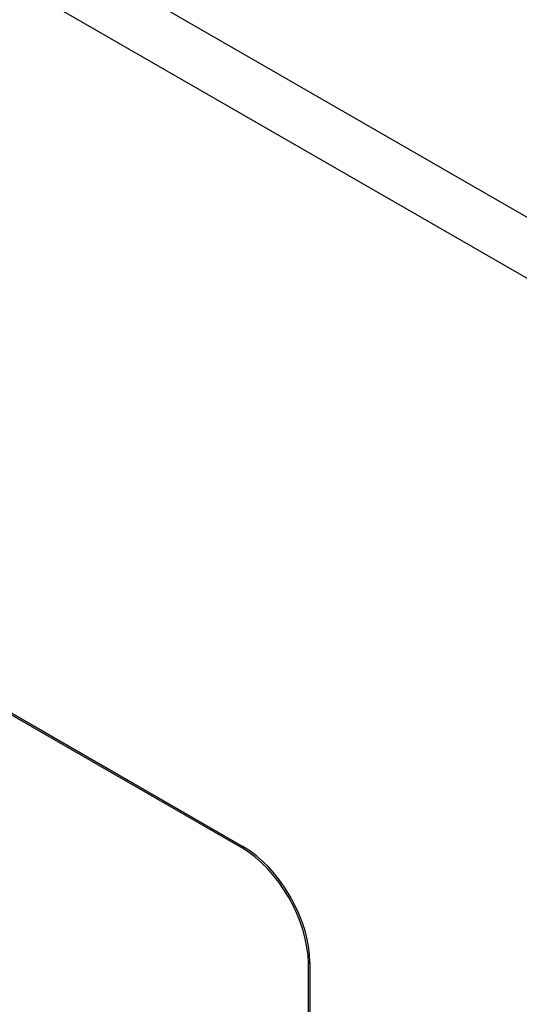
# Model space of a CAD drawing. Header units: inches. Extents: x 290.3 to 341.7, y 109.2 to 160.7.
# Tile 32 of 33: x 316.1 to 317.4, y 142.7 to 145.3. Entities that reach past the tile are written whole.
import ezdxf

# ---------------------------------------------------------------- set-up
doc = ezdxf.new("R2010")
doc.units = ezdxf.units.IN
doc.header["$MEASUREMENT"] = 0
doc.layers.add('Visible Edges(ANSI)', color=7, linetype='Continuous', lineweight=25)
doc.layers.add('Visible Tangent Edges(ANSI)', color=7, linetype='Continuous', lineweight=25)

msp = doc.modelspace()

# ---------------------------------------------------------------- linework, layer by layer
at = {"layer": 'Visible Edges(ANSI)'}
for p, q in [((314.5722, 144.3668), (316.6936, 143.1452)), ((314.5765, 144.3692), (316.6978, 143.1477)), ((316.8703, 142.839), (316.8703, 141.6127)), ((316.8746, 142.8415), (316.8746, 141.6151))]:
    msp.add_line(p, q, dxfattribs=at)
for centre, major_axis, start_param, end_param in [((316.6936, 142.9408), (0.1248, -0.2166), 0.787332, 2.358128), ((316.6978, 142.9433), (-0.1248, 0.2166), 3.928925, 5.499721)]:
    msp.add_ellipse(centre, major_axis=major_axis, ratio=0.578093, start_param=start_param, end_param=end_param, dxfattribs=at)
at = {"layer": 'Visible Tangent Edges(ANSI)'}
for p, q in [((290.3909, 160.3877), (341.0233, 131.2305)), ((340.9533, 131.1092), (290.3209, 160.2665)), ((316.6978, 143.1477), (316.6936, 143.1452)), ((316.8703, 142.839), (316.8746, 142.8415))]:
    msp.add_line(p, q, dxfattribs=at)

doc.saveas('drawing.dxf')
